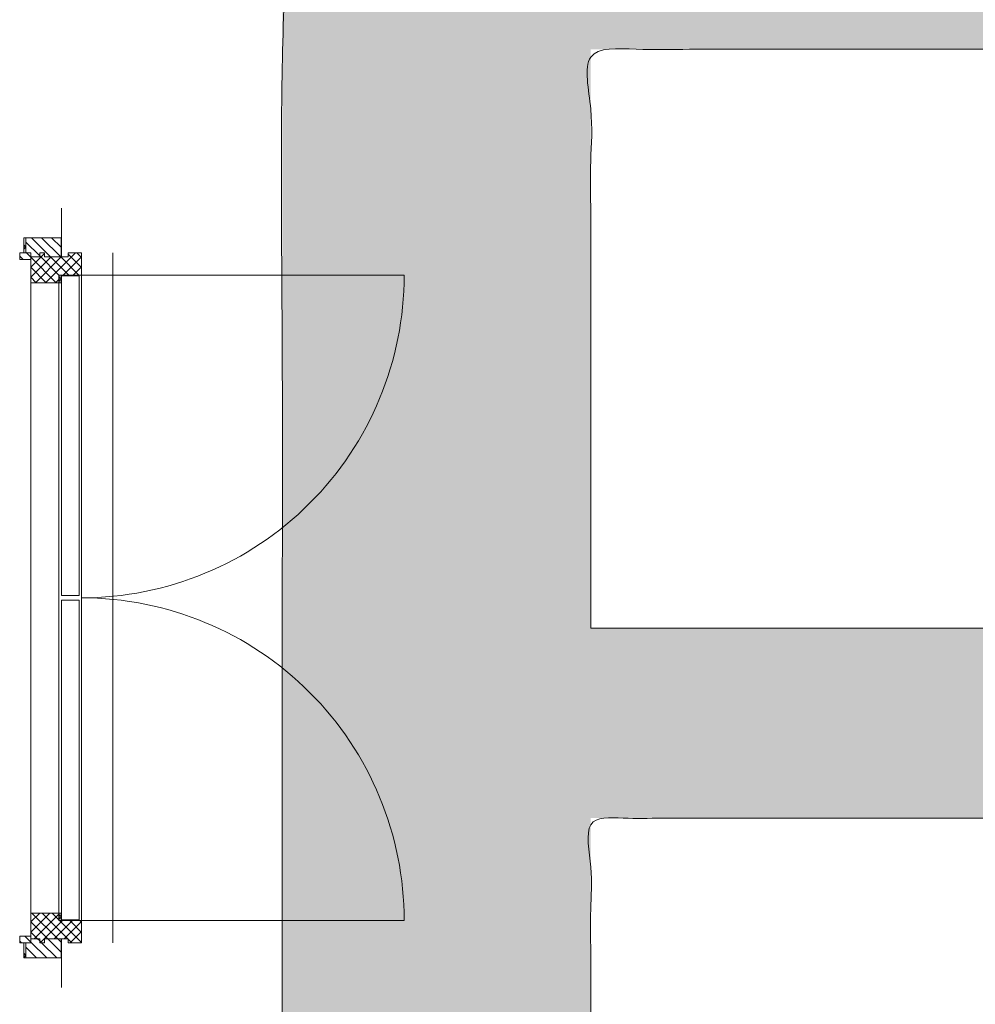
# Model space of a CAD drawing. Header units: millimetres. Extents: x -117530 to 51532, y -61772 to 24900.
# Tile 17 of 175: x -71290 to -69142, y -17823 to -15611. Entities that reach past the tile are written whole.
import ezdxf

# ---------------------------------------------------------------- set-up
doc = ezdxf.new("R2010")
doc.units = ezdxf.units.MM
doc.header["$LTSCALE"] = 254
for name, color, linetype, lineweight in [('aanzicht lijn', 7, 'Continuous', 0), ('HATCH_REACTORS', 7, 'Continuous', 0), ('LAYER21', 7, 'Continuous', 0), ('LAYER30', 7, 'Continuous', 0), ('LAYER31', 7, 'Continuous', 0), ('LAYER32', 7, 'Continuous', 0)]:
    doc.layers.add(name, color=color, linetype=linetype, lineweight=lineweight)
pattern_1 = [(135, (11.314, 11.314), (11.3137084, 11.3137086), [])]
pattern_2 = [(45.000001, (11.314, -11.314), (11.3137087, -11.3137083), [])]
pattern_3 = [(45.000001, (17.678, -17.678), (17.67767, -17.677669), [])]
pattern_4 = [(135, (17.678, 17.678), (17.6776694, 17.6776696), [])]

# ---------------------------------------------------------------- blocks, each defined once
blk = doc.blocks.new('Group-58-1')
at = {"layer": 'HATCH_REACTORS', "linetype": 'Continuous', "lineweight": 0}
h = blk.add_hatch(dxfattribs=at)
h.set_pattern_fill('ARKEY_normaala_26', style=0, pattern_type=2)
h.set_pattern_definition(pattern_2)
h.paths.add_polyline_path([(-122782.8, -9012.9), (-122812.8, -9012.9), (-122812.8, -9003.9), (-122865.8, -9003.9), (-122865.8, -9012.9), (-122876.8, -9012.9), (-122876.8, -9003.9), (-122896.8, -9003.9), (-122896.8, -8945.9), (-122833.8, -8945.9), (-122833.8, -8962.9), (-122782.8, -8962.9)])
at = {"layer": 'LAYER31', "linetype": 'Continuous', "lineweight": 0}
h = blk.add_hatch(dxfattribs=at)
h.set_pattern_fill('ARKEY_normaala_23', style=0, pattern_type=2)
h.set_pattern_definition(pattern_1)
h.paths.add_polyline_path([(-122782.8, -9012.9), (-122812.8, -9012.9), (-122812.8, -9003.9), (-122865.8, -9003.9), (-122865.8, -9012.9), (-122876.8, -9012.9), (-122876.8, -9003.9), (-122896.8, -9003.9), (-122896.8, -8945.9), (-122833.8, -8945.9), (-122833.8, -8962.9), (-122782.8, -8962.9)])
at = {"layer": 'HATCH_REACTORS', "color": 17, "lineweight": 0, "flags": 128}
blk.add_lwpolyline([(-122782.8, -9012.9), (-122812.8, -9012.9), (-122812.8, -9003.9), (-122865.8, -9003.9), (-122865.8, -9012.9), (-122876.8, -9012.9), (-122876.8, -9003.9), (-122896.8, -9003.9), (-122896.8, -8945.9), (-122833.8, -8945.9), (-122833.8, -8962.9), (-122782.8, -8962.9)], close=True, dxfattribs=at)
at = {"layer": 'LAYER31', "color": 17, "linetype": 'Continuous', "lineweight": 0, "flags": 128}
blk.add_lwpolyline([(-122782.8, -9012.9), (-122812.8, -9012.9), (-122812.8, -9003.9), (-122865.8, -9003.9), (-122865.8, -9012.9), (-122876.8, -9012.9), (-122876.8, -9003.9), (-122896.8, -9003.9), (-122896.8, -8945.9), (-122833.8, -8945.9), (-122833.8, -8962.9), (-122782.8, -8962.9)], close=True, dxfattribs=at)
blk = doc.blocks.new('Group-59-1')
at = {"layer": 'HATCH_REACTORS', "linetype": 'Continuous', "lineweight": 0}
h = blk.add_hatch(dxfattribs=at)
h.set_pattern_fill('ARKEY_normaala_26', style=0, pattern_type=2)
h.set_pattern_definition(pattern_2)
h.paths.add_polyline_path([(-122782.8, -7462.9), (-122812.8, -7462.9), (-122812.8, -7471.9), (-122865.8, -7471.9), (-122865.8, -7462.9), (-122876.8, -7462.9), (-122876.8, -7471.9), (-122896.8, -7471.9), (-122896.8, -7529.9), (-122833.8, -7529.9), (-122833.8, -7512.9), (-122782.8, -7512.9)])
at = {"layer": 'LAYER31', "linetype": 'Continuous', "lineweight": 0}
h = blk.add_hatch(dxfattribs=at)
h.set_pattern_fill('ARKEY_normaala_23', style=0, pattern_type=2)
h.set_pattern_definition(pattern_1)
h.paths.add_polyline_path([(-122782.8, -7462.9), (-122812.8, -7462.9), (-122812.8, -7471.9), (-122865.8, -7471.9), (-122865.8, -7462.9), (-122876.8, -7462.9), (-122876.8, -7471.9), (-122896.8, -7471.9), (-122896.8, -7529.9), (-122833.8, -7529.9), (-122833.8, -7512.9), (-122782.8, -7512.9)])
at = {"layer": 'HATCH_REACTORS', "color": 17, "lineweight": 0, "flags": 128}
blk.add_lwpolyline([(-122782.8, -7462.9), (-122812.8, -7462.9), (-122812.8, -7471.9), (-122865.8, -7471.9), (-122865.8, -7462.9), (-122876.8, -7462.9), (-122876.8, -7471.9), (-122896.8, -7471.9), (-122896.8, -7529.9), (-122833.8, -7529.9), (-122833.8, -7512.9), (-122782.8, -7512.9)], close=True, dxfattribs=at)
at = {"layer": 'LAYER31', "color": 17, "linetype": 'Continuous', "lineweight": 0, "flags": 128}
blk.add_lwpolyline([(-122782.8, -7462.9), (-122812.8, -7462.9), (-122812.8, -7471.9), (-122865.8, -7471.9), (-122865.8, -7462.9), (-122876.8, -7462.9), (-122876.8, -7471.9), (-122896.8, -7471.9), (-122896.8, -7529.9), (-122833.8, -7529.9), (-122833.8, -7512.9), (-122782.8, -7512.9)], close=True, dxfattribs=at)
blk = doc.blocks.new('Group-60-1')
at = {"layer": 'HATCH_REACTORS', "linetype": 'Continuous', "lineweight": 0}
h = blk.add_hatch(dxfattribs=at)
h.set_pattern_fill('ARKEY_normaala_7', style=0, pattern_type=2)
h.set_pattern_definition(pattern_3)
h.paths.add_polyline_path([(-122907.8, -9012.9), (-122912.8, -9012.9), (-122912.8, -9046.9), (-122907.8, -9046.9), (-122907.8, -9012.9)])
h = blk.add_hatch(dxfattribs=at)
h.set_pattern_fill('ARKEY_normaala_8', style=0, pattern_type=2)
h.set_pattern_definition(pattern_4)
h.paths.add_polyline_path([(-122907.8, -9012.9), (-122912.8, -9012.9), (-122912.8, -9046.9), (-122907.8, -9046.9), (-122907.8, -9012.9)])
at = {"layer": 'LAYER31', "linetype": 'Continuous', "lineweight": 0}
h = blk.add_hatch(dxfattribs=at)
h.set_pattern_fill('ARKEY_normaala_23', style=0, pattern_type=2)
h.set_pattern_definition(pattern_1)
h.paths.add_polyline_path([(-122907.8, -9046.9), (-122907.8, -9012.9), (-122896.8, -9012.9), (-122896.8, -9003.9), (-122876.8, -9003.9), (-122876.8, -9012.9), (-122865.8, -9012.9), (-122865.8, -9003.9), (-122828.8, -9003.9), (-122828.8, -9046.9), (-122907.8, -9046.9)])
at = {"layer": 'HATCH_REACTORS', "color": 17, "lineweight": 0, "flags": 128}
blk.add_lwpolyline([(-122907.8, -9012.9), (-122912.8, -9012.9), (-122912.8, -9046.9), (-122907.8, -9046.9), (-122907.8, -9012.9)], close=True, dxfattribs=at)
blk.add_lwpolyline([(-122907.8, -9012.9), (-122912.8, -9012.9), (-122912.8, -9046.9), (-122907.8, -9046.9), (-122907.8, -9012.9)], close=True, dxfattribs=at)
at = {"layer": 'LAYER31', "color": 17, "linetype": 'Continuous', "lineweight": 0}
blk.add_line((-122827.8, -9003.9, -28800), (-122827.8, -9112.9, -28800), dxfattribs=at)
at = {"layer": 'LAYER31', "color": 17, "linetype": 'Continuous', "lineweight": 0, "flags": 128}
blk.add_lwpolyline([(-122907.8, -9012.9), (-122912.8, -9012.9), (-122912.8, -9046.9), (-122907.8, -9046.9), (-122907.8, -9012.9)], dxfattribs=at)
blk.add_lwpolyline([(-122907.8, -9046.9), (-122907.8, -9012.9), (-122896.8, -9012.9), (-122896.8, -9003.9), (-122876.8, -9003.9), (-122876.8, -9012.9), (-122865.8, -9012.9), (-122865.8, -9003.9), (-122828.8, -9003.9), (-122828.8, -9046.9), (-122907.8, -9046.9)], close=True, dxfattribs=at)
blk = doc.blocks.new('Group-61-1')
at = {"layer": 'LAYER31', "linetype": 'Continuous', "lineweight": 0}
h = blk.add_hatch(dxfattribs=at)
h.set_pattern_fill('ARKEY_normaala_23', style=0, pattern_type=2)
h.set_pattern_definition(pattern_1)
h.paths.add_polyline_path([(-122896.8, -9012.9), (-122896.8, -8997.9), (-122921.8, -8997.9), (-122921.8, -9012.9), (-122896.8, -9012.9)])
at = {"layer": 'LAYER31', "color": 17, "linetype": 'Continuous', "lineweight": 0, "flags": 128}
blk.add_lwpolyline([(-122896.8, -9012.9), (-122896.8, -8997.9), (-122921.8, -8997.9), (-122921.8, -9012.9), (-122896.8, -9012.9)], close=True, dxfattribs=at)
at = {"layer": 'LAYER31', "color": 17}
blk.add_blockref('Group-60-1', (0, 0), dxfattribs=at)
blk = doc.blocks.new('Group-62-1')
at = {"layer": 'HATCH_REACTORS', "linetype": 'Continuous', "lineweight": 0}
h = blk.add_hatch(dxfattribs=at)
h.set_pattern_fill('ARKEY_normaala_7', style=0, pattern_type=2)
h.set_pattern_definition(pattern_3)
h.paths.add_polyline_path([(-122907.8, -7462.9), (-122912.8, -7462.9), (-122912.8, -7428.9), (-122907.8, -7428.9), (-122907.8, -7462.9)])
h = blk.add_hatch(dxfattribs=at)
h.set_pattern_fill('ARKEY_normaala_8', style=0, pattern_type=2)
h.set_pattern_definition(pattern_4)
h.paths.add_polyline_path([(-122907.8, -7462.9), (-122912.8, -7462.9), (-122912.8, -7428.9), (-122907.8, -7428.9), (-122907.8, -7462.9)])
at = {"layer": 'LAYER31', "linetype": 'Continuous', "lineweight": 0}
h = blk.add_hatch(dxfattribs=at)
h.set_pattern_fill('ARKEY_normaala_23', style=0, pattern_type=2)
h.set_pattern_definition(pattern_1)
h.paths.add_polyline_path([(-122907.8, -7428.9), (-122907.8, -7462.9), (-122896.8, -7462.9), (-122896.8, -7471.9), (-122876.8, -7471.9), (-122876.8, -7462.9), (-122865.8, -7462.9), (-122865.8, -7471.9), (-122828.8, -7471.9), (-122828.8, -7428.9), (-122907.8, -7428.9)])
at = {"layer": 'HATCH_REACTORS', "color": 17, "lineweight": 0, "flags": 128}
blk.add_lwpolyline([(-122907.8, -7462.9), (-122912.8, -7462.9), (-122912.8, -7428.9), (-122907.8, -7428.9), (-122907.8, -7462.9)], close=True, dxfattribs=at)
blk.add_lwpolyline([(-122907.8, -7462.9), (-122912.8, -7462.9), (-122912.8, -7428.9), (-122907.8, -7428.9), (-122907.8, -7462.9)], close=True, dxfattribs=at)
at = {"layer": 'LAYER31', "color": 17, "linetype": 'Continuous', "lineweight": 0}
blk.add_line((-122827.8, -7471.9, -28800), (-122827.8, -7362.9, -28800), dxfattribs=at)
at = {"layer": 'LAYER31', "color": 17, "linetype": 'Continuous', "lineweight": 0, "flags": 128}
blk.add_lwpolyline([(-122907.8, -7462.9), (-122912.8, -7462.9), (-122912.8, -7428.9), (-122907.8, -7428.9), (-122907.8, -7462.9)], dxfattribs=at)
blk.add_lwpolyline([(-122907.8, -7428.9), (-122907.8, -7462.9), (-122896.8, -7462.9), (-122896.8, -7471.9), (-122876.8, -7471.9), (-122876.8, -7462.9), (-122865.8, -7462.9), (-122865.8, -7471.9), (-122828.8, -7471.9), (-122828.8, -7428.9), (-122907.8, -7428.9)], close=True, dxfattribs=at)
blk = doc.blocks.new('Group-63-1')
at = {"layer": 'LAYER31', "linetype": 'Continuous', "lineweight": 0}
h = blk.add_hatch(dxfattribs=at)
h.set_pattern_fill('ARKEY_normaala_23', style=0, pattern_type=2)
h.set_pattern_definition(pattern_1)
h.paths.add_polyline_path([(-122896.8, -7462.9), (-122896.8, -7477.9), (-122921.8, -7477.9), (-122921.8, -7462.9), (-122896.8, -7462.9)])
at = {"layer": 'LAYER31', "color": 17, "linetype": 'Continuous', "lineweight": 0, "flags": 128}
blk.add_lwpolyline([(-122896.8, -7462.9), (-122896.8, -7477.9), (-122921.8, -7477.9), (-122921.8, -7462.9), (-122896.8, -7462.9)], close=True, dxfattribs=at)
at = {"layer": 'LAYER31', "color": 17}
blk.add_blockref('Group-62-1', (0, 0), dxfattribs=at)
blk = doc.blocks.new('Group-64-1')
at = {"layer": 'LAYER21', "color": 17, "linetype": 'Continuous', "lineweight": 0}
blk.add_line((-122712.8, -9012.9, -28800), (-122712.8, -7462.9, -28800), dxfattribs=at)
at = {"layer": 'LAYER31', "color": 17, "linetype": 'Continuous', "lineweight": 0}
for p, q in [((-122833.8, -8962.9, -28800), (-122833.8, -7512.9, -28800)), ((-122782.8, -8962.9, -28800), (-122782.8, -7512.9, -28800)), ((-122896.8, -8945.9, -28800), (-122896.8, -7529.9, -28800)), ((-122827.8, -7529.9, -28800), (-122833.8, -7529.9, -28800)), ((-122827.8, -8945.9, -28800), (-122833.8, -8945.9, -28800))]:
    blk.add_line(p, q, dxfattribs=at)
at = {"layer": 'LAYER31', "color": 17, "linetype": 'Continuous', "lineweight": 0, "flags": 128}
for points in [[(-122827.8, -7512.9), (-122827.8, -7529.9), (-122833.8, -7512.9), (-122833.8, -7529.9), (-122827.8, -7512.9), (-122833.8, -7512.9)], [(-122827.8, -8232.9), (-122827.8, -7514.9), (-122787.8, -7514.9), (-122787.8, -8232.9), (-122827.8, -8232.9)], [(-122827.8, -8960.9), (-122827.8, -8242.9), (-122787.8, -8242.9), (-122787.8, -8960.9), (-122827.8, -8960.9)], [(-122827.8, -8962.9), (-122827.8, -8945.9), (-122833.8, -8962.9), (-122833.8, -8945.9), (-122827.8, -8962.9), (-122833.8, -8962.9)]]:
    blk.add_lwpolyline(points, dxfattribs=at)
at = {"layer": 'LAYER32', "color": 17, "linetype": 'Continuous', "lineweight": 0, "elevation": -28800}
for points in [[(-122782.8, -8237.9, 0.414214), (-122057.8, -7512.9), (-122782.8, -7512.9)], [(-122782.8, -8237.9, -0.414214), (-122057.8, -8962.9), (-122782.8, -8962.9)]]:
    blk.add_lwpolyline(points, format="xyb", dxfattribs=at)
at = {"layer": 'LAYER31', "color": 17}
for name in ['Group-63-1', 'Group-59-1', 'Group-58-1', 'Group-61-1']:
    blk.add_blockref(name, (0, 0), dxfattribs=at)
blk = doc.blocks.new('Group-104-1')
at = {"layer": 'aanzicht lijn', "linetype": 'Continuous', "lineweight": 0}
h = blk.add_hatch(color=7, dxfattribs=at)
h.paths.add_polyline_path([(-122331.8, -10216.2), (-122331.8, -6578.9), (-120358.9, -6578.9), (-120342.7, -6578.9), (-120326.6, -6578.9), (-120310.6, -6579), (-120294.7, -6579), (-120279, -6579.1), (-120263.4, -6579.2), (-120247.9, -6579.3), (-120232.5, -6579.4), (-120217.3, -6579.6), (-120202.1, -6579.7), (-120187.1, -6579.9), (-120172.2, -6580.1), (-120157.5, -6580.3), (-120142.8, -6580.6), (-120128.3, -6580.8), (-120113.9, -6581.1), (-120099.6, -6581.3), (-120085.4, -6581.6), (-120071.3, -6582), (-120057.4, -6582.3), (-120043.6, -6582.6), (-120029.9, -6583), (-120016.3, -6583.4), (-120002.9, -6583.8), (-119989.5, -6584.2), (-119976.3, -6584.6), (-119963.2, -6585.1), (-119950.3, -6585.5), (-119937.4, -6586), (-119924.7, -6586.5), (-119912.1, -6587), (-119899.6, -6587.6), (-119887.2, -6588.1), (-119875, -6588.7), (-119862.8, -6589.3), (-119850.8, -6589.9), (-119839, -6590.5), (-119827.2, -6591.1), (-119815.5, -6591.8), (-119804, -6592.4), (-119792.6, -6593.1), (-119781.3, -6593.8), (-119770.1, -6594.6), (-119759.1, -6595.3), (-119748.2, -6596), (-119737.4, -6596.8), (-119726.7, -6597.6), (-119716.1, -6598.4), (-119705.7, -6599.2), (-119695.3, -6600.1), (-119685.1, -6600.9), (-119675, -6601.8), (-119665.1, -6602.7), (-119655.2, -6603.6), (-119645.5, -6604.5), (-119635.9, -6605.5), (-119626.4, -6606.4), (-119617, -6607.4), (-119607.8, -6608.4), (-119598.7, -6609.4), (-119589.7, -6610.4), (-119580.8, -6611.5), (-119572, -6612.5), (-119563.4, -6613.6), (-119551.4, -6615), (-119539.4, -6616.4), (-119527.5, -6617.9), (-119515.7, -6619.5), (-119503.9, -6621), (-119492.2, -6622.6), (-119480.6, -6624.3), (-119469, -6626), (-119457.5, -6627.7), (-119446, -6629.5), (-119434.6, -6631.3), (-119423.3, -6633.1), (-119412, -6635), (-119400.8, -6636.9), (-119389.6, -6638.9), (-119378.5, -6640.9), (-119367.5, -6642.9), (-119356.5, -6645), (-119345.6, -6647.1), (-119334.7, -6649.3), (-119323.9, -6651.5), (-119313.2, -6653.7), (-119302.5, -6656), (-119291.9, -6658.3), (-119281.4, -6660.7), (-119270.9, -6663), (-119260.5, -6665.5), (-119250.1, -6668), (-119239.8, -6670.5), (-119229.6, -6673), (-119219.4, -6675.6), (-119209.3, -6678.2), (-119199.2, -6680.9), (-119189.2, -6683.6), (-119179.3, -6686.4), (-119169.4, -6689.1), (-119159.6, -6692), (-119149.8, -6694.8), (-119140.1, -6697.7), (-119130.5, -6700.7), (-119120.9, -6703.7), (-119111.4, -6706.7), (-119102, -6709.8), (-119092.6, -6712.9), (-119083.2, -6716), (-119074, -6719.2), (-119064.8, -6722.4), (-119055.6, -6725.7), (-119046.5, -6729), (-119037.5, -6732.3), (-119028.6, -6735.7), (-119019.7, -6739.1), (-119010.8, -6742.5), (-119002, -6746), (-118993.3, -6749.6), (-118984.7, -6753.1), (-118976.1, -6756.7), (-118967.5, -6760.4), (-118959.1, -6764.1), (-118950.6, -6767.8), (-118942.3, -6771.6), (-118934, -6775.4), (-118925.8, -6779.2), (-118917.6, -6783.1), (-118909.5, -6787.1), (-118901.4, -6791), (-118893.4, -6795.1), (-118885.4, -6799.2), (-118877.5, -6803.3), (-118869.7, -6807.5), (-118861.8, -6811.7), (-118854.1, -6816), (-118846.4, -6820.3), (-118838.7, -6824.6), (-118831.1, -6829.1), (-118823.5, -6833.5), (-118816, -6838.1), (-118808.5, -6842.6), (-118801.1, -6847.2), (-118793.7, -6851.9), (-118786.4, -6856.6), (-118779.1, -6861.4), (-118771.9, -6866.2), (-118764.7, -6871.1), (-118757.6, -6876), (-118750.6, -6880.9), (-118743.5, -6885.9), (-118736.6, -6891), (-118729.6, -6896.1), (-118722.8, -6901.3), (-118715.9, -6906.5), (-118709.2, -6911.7), (-118702.4, -6917), (-118695.8, -6922.4), (-118689.2, -6927.8), (-118682.6, -6933.2), (-118676.1, -6938.7), (-118669.6, -6944.3), (-118663.2, -6949.9), (-118656.8, -6955.5), (-118650.4, -6961.2), (-118644.2, -6966.9), (-118637.9, -6972.7), (-118631.8, -6978.6), (-118625.6, -6984.5), (-118619.6, -6990.4), (-118613.5, -6996.4), (-118607.6, -7002.4), (-118601.6, -7008.5), (-118595.7, -7014.7), (-118589.9, -7020.8), (-118584.1, -7027.1), (-118578.4, -7033.3), (-118572.7, -7039.7), (-118567.1, -7046.1), (-118561.5, -7052.5), (-118556, -7059), (-118550.5, -7065.5), (-118545.1, -7072.1), (-118539.7, -7078.7), (-118534.4, -7085.4), (-118529.1, -7092.1), (-118523.8, -7098.9), (-118518.7, -7105.7), (-118513.5, -7112.6), (-118508.4, -7119.5), (-118503.4, -7126.4), (-118498.4, -7133.5), (-118493.5, -7140.5), (-118488.6, -7147.6), (-118483.9, -7154.7), (-118479.2, -7161.8), (-118474.6, -7168.9), (-118470, -7176.1), (-118465.6, -7183.3), (-118461.2, -7190.5), (-118456.9, -7197.7), (-118452.7, -7204.9), (-118448.5, -7212.2), (-118444.5, -7219.5), (-118440.5, -7226.8), (-118436.6, -7234.2), (-118432.7, -7241.5), (-118429, -7248.9), (-118425.3, -7256.3), (-118421.7, -7263.7), (-118418.2, -7271.2), (-118414.7, -7278.6), (-118411.3, -7286.1), (-118408, -7293.6), (-118404.8, -7301.1), (-118401.7, -7308.7), (-118398.6, -7316.3), (-118395.6, -7323.9), (-118392.7, -7331.5), (-118389.9, -7339.1), (-118387.2, -7346.8), (-118384.5, -7354.5), (-118381.9, -7362.2), (-118379.4, -7369.9), (-118376.9, -7377.6), (-118374.6, -7385.4), (-118372.3, -7393.2), (-118370.1, -7401), (-118367.9, -7408.9), (-118365.9, -7416.7), (-118363.9, -7424.6), (-118362, -7432.5), (-118360.2, -7440.4), (-118358.4, -7448.4), (-118356.8, -7456.3), (-118355.2, -7464.3), (-118353.7, -7472.3), (-118352.2, -7480.4), (-118350.9, -7488.4), (-118349.6, -7496.5), (-118348.4, -7504.6), (-118347.3, -7512.7), (-118346.2, -7520.8), (-118345.3, -7529), (-118344.4, -7537.2), (-118343.6, -7545.4), (-118342.8, -7553.6), (-118342.2, -7561.9), (-118341.6, -7570.1), (-118341.1, -7578.4), (-118340.6, -7586.7), (-118340.3, -7595.1), (-118340, -7603.4), (-118339.8, -7611.8), (-118339.7, -7620.2), (-118339.7, -7628.6), (-118339.8, -7643.1), (-118340.1, -7657.4), (-118340.6, -7671.7), (-118341.3, -7686), (-118342.3, -7700.1), (-118343.4, -7714.2), (-118344.8, -7728.2), (-118346.3, -7742.2), (-118348.1, -7756), (-118350, -7769.8), (-118352.2, -7783.6), (-118354.6, -7797.3), (-118357.2, -7810.8), (-118360, -7824.4), (-118363, -7837.8), (-118366.2, -7851.2), (-118369.6, -7864.6), (-118373.2, -7877.8), (-118377.1, -7891), (-118381.1, -7904.1), (-118385.4, -7917.1), (-118389.8, -7930.1), (-118394.5, -7943), (-118399.4, -7955.9), (-118404.4, -7968.6), (-118409.7, -7981.3), (-118415.2, -7993.9), (-118420.9, -8006.5), (-118426.8, -8019), (-118432.9, -8031.4), (-118439.2, -8043.8), (-118445.8, -8056), (-118452.5, -8068.2), (-118459.4, -8080.4), (-118466.6, -8092.4), (-118474, -8104.4), (-118481.5, -8116.4), (-118489.3, -8128.2), (-118497.3, -8140), (-118505.4, -8151.8), (-118513.8, -8163.4), (-118522.4, -8175), (-118531.2, -8186.5), (-118540.3, -8197.9), (-118549.5, -8209.3), (-118558.9, -8220.6), (-118568.5, -8231.9), (-118578.4, -8243), (-118588.4, -8254.1), (-118598.7, -8265.1), (-118609.2, -8276.1), (-118619.8, -8287), (-118630.7, -8297.8), (-118641.8, -8308.6), (-118653.1, -8319.2), (-118664.6, -8329.8), (-118676.3, -8340.4), (-118688.2, -8350.9), (-118700.3, -8361.3), (-118712.7, -8371.6), (-118725.2, -8381.9), (-118737.9, -8392), (-118750.9, -8402.2), (-118764.1, -8412.2), (-118777.5, -8422.2), (-118791.2, -8431.9), (-118805.3, -8441.6), (-118819.8, -8451), (-118834.5, -8460.4), (-118849.6, -8469.5), (-118865.1, -8478.5), (-118880.8, -8487.4), (-118896.9, -8496.1), (-118913.4, -8504.6), (-118930.2, -8513), (-118947.3, -8521.2), (-118964.7, -8529.2), (-118982.5, -8537.1), (-119000.6, -8544.9), (-119019, -8552.5), (-119037.8, -8559.9), (-119056.9, -8567.2), (-119076.4, -8574.3), (-119096.2, -8581.3), (-119116.3, -8588.1), (-119136.7, -8594.8), (-119157.5, -8601.2), (-119178.6, -8607.6), (-119200.1, -8613.8), (-119221.9, -8619.8), (-119244, -8625.7), (-119266.4, -8631.4), (-119289.2, -8636.9), (-119312.4, -8642.3), (-119335.8, -8647.6), (-119359.6, -8652.7), (-119383.7, -8657.6), (-119408.2, -8662.4), (-119433, -8667), (-119458.1, -8671.5), (-119483.6, -8675.8), (-119509.4, -8679.9), (-119535.5, -8683.9), (-119562, -8687.7), (-119588.8, -8691.4), (-119615.9, -8694.9), (-119643.4, -8698.3), (-119671.2, -8701.5), (-119699.3, -8704.6), (-119727.8, -8707.5), (-119756.6, -8710.2), (-119785.8, -8712.8), (-119815.2, -8715.2), (-119845.1, -8717.5), (-119875.2, -8719.6), (-119905.7, -8721.5), (-119936.5, -8723.3), (-119967.6, -8725), (-119999.1, -8726.5), (-120030.9, -8727.8), (-120063.1, -8729), (-120095.6, -8730), (-120128.4, -8730.9), (-120161.6, -8731.6), (-120195, -8732.1), (-120228.9, -8732.5), (-120263, -8732.7), (-120297.5, -8732.8), (-121638.4, -8732.8), (-121638.4, -10216.2)])
h.paths.add_polyline_path([(-121638.4, -8306.1), (-120287.8, -8306.1), (-120267, -8306.1), (-120246.3, -8305.9), (-120225.9, -8305.7), (-120205.6, -8305.4), (-120185.5, -8305), (-120165.6, -8304.6), (-120145.9, -8304), (-120126.4, -8303.4), (-120107.1, -8302.7), (-120088, -8301.9), (-120069, -8301), (-120050.3, -8300), (-120031.7, -8298.9), (-120013.3, -8297.8), (-119995.1, -8296.6), (-119977.1, -8295.2), (-119959.3, -8293.8), (-119941.7, -8292.4), (-119924.3, -8290.8), (-119907, -8289.1), (-119890, -8287.4), (-119873.1, -8285.6), (-119856.5, -8283.7), (-119840, -8281.7), (-119823.7, -8279.6), (-119807.6, -8277.4), (-119791.7, -8275.2), (-119776, -8272.8), (-119760.4, -8270.4), (-119745.1, -8267.9), (-119730, -8265.3), (-119715, -8262.7), (-119700.2, -8259.9), (-119685.6, -8257.1), (-119671.2, -8254.1), (-119657, -8251.1), (-119643, -8248), (-119629.2, -8244.9), (-119615.6, -8241.6), (-119602.1, -8238.2), (-119588.9, -8234.8), (-119575.8, -8231.3), (-119562.9, -8227.7), (-119550.3, -8224), (-119537.8, -8220.2), (-119525.5, -8216.4), (-119513.3, -8212.4), (-119501.4, -8208.4), (-119489.7, -8204.3), (-119478.1, -8200.1), (-119466.8, -8195.8), (-119455.6, -8191.4), (-119444.6, -8187), (-119433.8, -8182.4), (-119423.2, -8177.8), (-119412.8, -8173.1), (-119402.6, -8168.3), (-119392.6, -8163.4), (-119382.7, -8158.5), (-119373.1, -8153.4), (-119363.6, -8148.3), (-119354.4, -8143.1), (-119345.3, -8137.8), (-119336.4, -8132.4), (-119327.7, -8126.9), (-119319.1, -8121.4), (-119310.6, -8115.8), (-119302.3, -8110.1), (-119294.1, -8104.4), (-119286.1, -8098.6), (-119278.2, -8092.7), (-119270.4, -8086.7), (-119262.8, -8080.7), (-119255.3, -8074.6), (-119247.9, -8068.5), (-119240.7, -8062.3), (-119233.6, -8056), (-119226.7, -8049.6), (-119219.9, -8043.2), (-119213.2, -8036.7), (-119206.7, -8030.1), (-119200.3, -8023.5), (-119194.1, -8016.8), (-119187.9, -8010), (-119182, -8003.2), (-119176.1, -7996.2), (-119170.4, -7989.3), (-119164.9, -7982.2), (-119159.4, -7975.1), (-119154.1, -7967.9), (-119149, -7960.6), (-119144, -7953.3), (-119139.1, -7945.9), (-119134.3, -7938.4), (-119129.7, -7930.9), (-119125.3, -7923.3), (-119120.9, -7915.6), (-119116.7, -7907.9), (-119112.7, -7900.1), (-119108.8, -7892.2), (-119105, -7884.2), (-119101.4, -7876.2), (-119097.8, -7868.1), (-119094.5, -7860), (-119091.3, -7851.8), (-119088.2, -7843.5), (-119085.2, -7835.1), (-119082.4, -7826.7), (-119079.7, -7818.2), (-119077.2, -7809.6), (-119074.8, -7800.9), (-119072.5, -7792.2), (-119070.4, -7783.5), (-119068.4, -7774.6), (-119066.5, -7765.7), (-119064.8, -7756.7), (-119063.2, -7747.6), (-119061.8, -7738.5), (-119060.5, -7729.3), (-119059.3, -7720.1), (-119058.3, -7710.7), (-119057.4, -7701.3), (-119056.6, -7691.9), (-119056, -7682.3), (-119055.5, -7672.7), (-119055.2, -7663), (-119055, -7653.3), (-119054.9, -7643.5), (-119054.9, -7636.4), (-119055.1, -7629.3), (-119055.3, -7622.2), (-119055.5, -7615.2), (-119055.9, -7608.2), (-119056.4, -7601.2), (-119056.9, -7594.3), (-119057.5, -7587.4), (-119058.2, -7580.6), (-119058.9, -7573.7), (-119059.8, -7566.9), (-119060.7, -7560.2), (-119061.7, -7553.4), (-119062.8, -7546.7), (-119064, -7540), (-119065.3, -7533.4), (-119066.6, -7526.8), (-119068, -7520.2), (-119069.5, -7513.7), (-119071.1, -7507.2), (-119072.7, -7500.7), (-119074.5, -7494.3), (-119076.3, -7487.8), (-119078.2, -7481.5), (-119080.2, -7475.1), (-119082.2, -7468.8), (-119084.4, -7462.5), (-119086.6, -7456.3), (-119088.9, -7450), (-119091.3, -7443.8), (-119093.8, -7437.7), (-119096.3, -7431.6), (-119098.9, -7425.5), (-119101.7, -7419.4), (-119104.4, -7413.4), (-119107.3, -7407.4), (-119110.3, -7401.4), (-119113.3, -7395.5), (-119116.4, -7389.6), (-119119.6, -7383.7), (-119122.9, -7377.9), (-119126.3, -7372.1), (-119129.7, -7366.3), (-119133.2, -7360.6), (-119136.8, -7354.9), (-119140.5, -7349.2), (-119144.3, -7343.6), (-119148.1, -7337.9), (-119152, -7332.4), (-119156, -7326.8), (-119160.1, -7321.3), (-119164.3, -7315.8), (-119168.5, -7310.4), (-119172.9, -7305), (-119177.3, -7299.6), (-119181.8, -7294.2), (-119186.3, -7288.9), (-119191, -7283.6), (-119195.7, -7278.4), (-119200.5, -7273.1), (-119205.4, -7267.9), (-119210.4, -7262.8), (-119215.4, -7257.7), (-119220.6, -7252.6), (-119225.8, -7247.5), (-119231, -7242.5), (-119236.4, -7237.6), (-119241.7, -7232.7), (-119247.1, -7227.8), (-119252.6, -7223), (-119258.1, -7218.3), (-119263.7, -7213.6), (-119269.3, -7209), (-119274.9, -7204.5), (-119280.6, -7199.9), (-119286.4, -7195.5), (-119292.2, -7191.1), (-119298.1, -7186.7), (-119304, -7182.4), (-119310, -7178.2), (-119316, -7174), (-119322.1, -7169.8), (-119328.2, -7165.8), (-119334.4, -7161.7), (-119340.6, -7157.8), (-119346.9, -7153.8), (-119353.3, -7150), (-119359.6, -7146.2), (-119366.1, -7142.4), (-119372.6, -7138.7), (-119379.1, -7135), (-119385.7, -7131.4), (-119392.3, -7127.9), (-119399, -7124.4), (-119405.8, -7121), (-119412.6, -7117.6), (-119419.4, -7114.3), (-119426.3, -7111), (-119433.3, -7107.8), (-119440.3, -7104.6), (-119447.3, -7101.5), (-119454.4, -7098.4), (-119461.6, -7095.4), (-119468.8, -7092.5), (-119476, -7089.6), (-119483.3, -7086.7), (-119490.7, -7084), (-119498.1, -7081.2), (-119505.6, -7078.5), (-119513.1, -7075.9), (-119520.6, -7073.3), (-119528.3, -7070.8), (-119535.9, -7068.4), (-119543.6, -7065.9), (-119551.4, -7063.6), (-119559.2, -7061.3), (-119567.1, -7059), (-119575, -7056.8), (-119583, -7054.7), (-119591, -7052.6), (-119599.1, -7050.6), (-119607.2, -7048.6), (-119615.4, -7046.7), (-119623.7, -7044.8), (-119631.9, -7043), (-119640.3, -7041.2), (-119648.7, -7039.5), (-119657.1, -7037.8), (-119662.6, -7036.8), (-119668.3, -7035.9), (-119674.1, -7034.9), (-119680.1, -7033.9), (-119686.2, -7033), (-119692.4, -7032.1), (-119698.8, -7031.2), (-119705.4, -7030.3), (-119712.1, -7029.4), (-119718.9, -7028.6), (-119725.9, -7027.7), (-119733, -7026.9), (-119740.2, -7026.1), (-119747.6, -7025.3), (-119755.2, -7024.5), (-119762.9, -7023.7), (-119770.7, -7023), (-119778.7, -7022.3), (-119786.8, -7021.6), (-119795.1, -7020.9), (-119803.5, -7020.2), (-119812.1, -7019.5), (-119820.8, -7018.8), (-119829.6, -7018.2), (-119838.6, -7017.6), (-119847.8, -7017), (-119857.1, -7016.4), (-119866.5, -7015.8), (-119876.1, -7015.3), (-119885.8, -7014.7), (-119895.6, -7014.2), (-119905.6, -7013.7), (-119915.8, -7013.2), (-119926.1, -7012.7), (-119936.5, -7012.2), (-119947.1, -7011.8), (-119957.8, -7011.4), (-119968.7, -7010.9), (-119979.7, -7010.5), (-119990.9, -7010.2), (-120002.2, -7009.8), (-120013.6, -7009.4), (-120025.2, -7009.1), (-120037, -7008.8), (-120048.9, -7008.5), (-120060.9, -7008.2), (-120073.1, -7007.9), (-120085.4, -7007.6), (-120097.8, -7007.4), (-120110.4, -7007.2), (-120123.2, -7006.9), (-120136.1, -7006.8), (-120149.1, -7006.6), (-120162.3, -7006.4), (-120175.6, -7006.3), (-120189.1, -7006.1), (-120202.7, -7006), (-120216.5, -7005.9), (-120230.4, -7005.8), (-120244.4, -7005.7), (-120258.6, -7005.7), (-120273, -7005.7), (-120287.5, -7005.6), (-120302.1, -7005.6), (-121638.4, -7005.6)])
at = {"layer": 'aanzicht lijn', "color": 2, "linetype": 'Continuous', "lineweight": 0}
for points, knots in [([(-122331.8, -10216.2, -28800), (-122331.8, -8397.5, -28800), (-122331.8, -6578.9, -28800), (-121345.3, -6578.9, -28800), (-120358.9, -6578.9, -28800), (-119838.1, -6578.9, -28800), (-119563.4, -6613.6, -28800), (-119178.1, -6658.1, -28800), (-118657.1, -6908.1, -28800), (-118339.7, -7358.8, -28800), (-118339.7, -7628.6, -28800), (-118339.7, -8091.6, -28800), (-119188.4, -8732.8, -28800), (-120297.5, -8732.8, -28800), (-120968, -8732.8, -28800), (-121638.4, -8732.8, -28800), (-121638.4, -9474.5, -28800), (-121638.4, -10216.2, -28800), (-121985.1, -10216.2, -28800), (-122331.8, -10216.2, -28800)], [0, 0, 0, 1, 1, 2, 2, 3, 3, 4, 5, 6, 6, 7, 8, 8, 9, 9, 10, 10, 11, 11, 11]), ([(-121638.4, -8306.1, -28800), (-120963.1, -8306.1, -28800), (-120287.8, -8306.1, -28800), (-119617.9, -8306.1, -28800), (-119054.9, -7958.7, -28800), (-119054.9, -7643.5, -28800), (-119054.9, -7415.1, -28800), (-119386.3, -7090, -28800), (-119657.1, -7037.8, -28800), (-119831.7, -7005.6, -28800), (-120302.1, -7005.6, -28800), (-120970.3, -7005.6, -28800), (-121638.4, -7005.6, -28800), (-121638.4, -7655.9, -28800), (-121638.4, -8306.1, -28800)], [0, 0, 0, 1, 1, 2, 3, 3, 4, 5, 5, 6, 6, 7, 7, 8, 8, 8])]:
    blk.add_open_spline(points, degree=2, knots=knots, dxfattribs=at)

msp = doc.modelspace()

# ---------------------------------------------------------------- block references
at = {"layer": 'aanzicht lijn', "color": 2}
msp.add_blockref('Group-104-1', (51631.8, -8672.1), dxfattribs=at)
at = {"layer": 'LAYER30', "color": 17}
msp.add_blockref('Group-64-1', (51631.8, -8672.1), dxfattribs=at)

doc.saveas('drawing.dxf')
